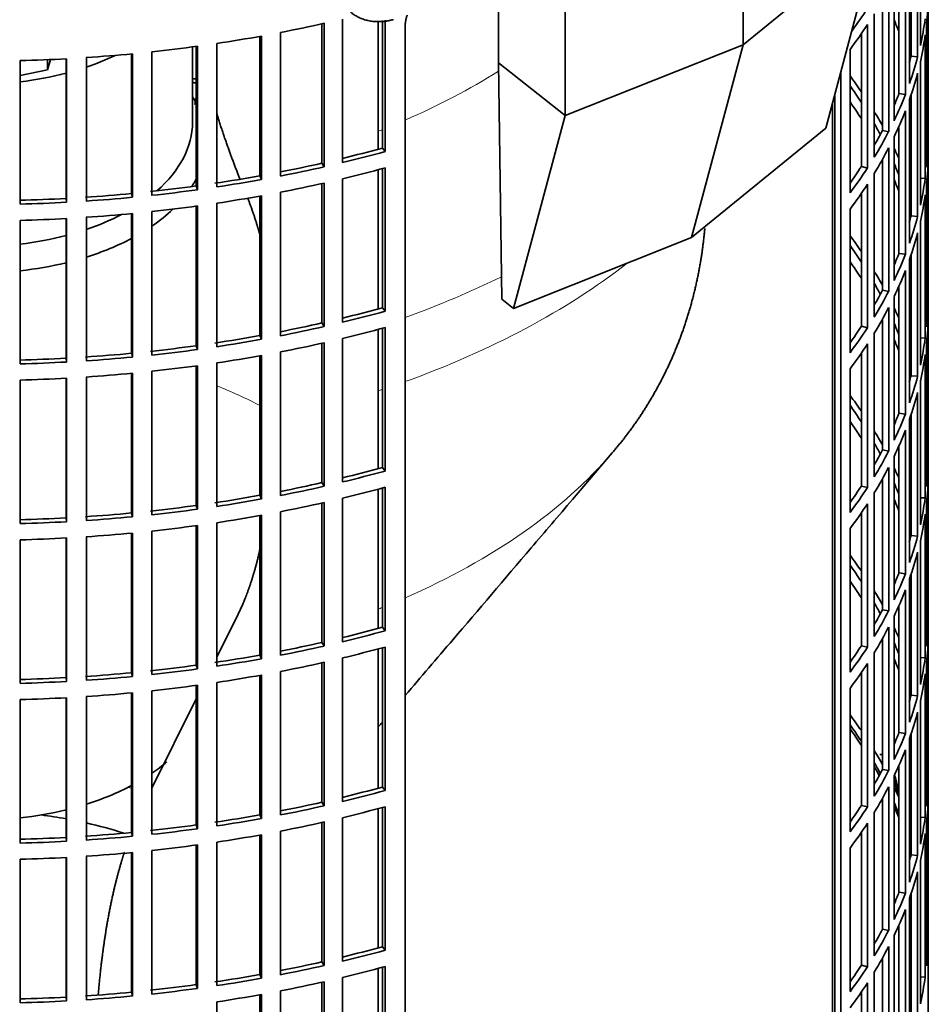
# Model space of a CAD drawing. Header units: millimetres. Extents: x 418 to 1293, y -1211 to 1672.
# Tile 6 of 26: x 1150 to 1287, y -1058 to -910. Entities that reach past the tile are written whole.
import ezdxf

# ---------------------------------------------------------------- set-up
doc = ezdxf.new("R2010")
doc.units = ezdxf.units.MM
for name, color, linetype in [('M5X8_UNI7687', 7, 'Continuous'), ('VSI184-254_GIUNT', 7, 'Continuous'), ('VSI344-454_FILTR', 7, 'Continuous'), ('VSI344-454_SUPPO', 7, 'Continuous'), ('VSI344-454_TERMI', 7, 'Continuous')]:
    doc.layers.add(name, color=color, linetype=linetype)

# ---------------------------------------------------------------- blocks, each defined once
blk = doc.blocks.new('SE4')
at = {"layer": 'M5X8_UNI7687', "color": 7, "linetype": 'Continuous', "lineweight": 35}
blk.add_arc((1272.53, -1027.13), 10, 0.9618, 20.2466, dxfattribs=at)
for start_param, end_param in [(2.875662, 3.13351), (1.309438, 1.74625)]:
    blk.add_ellipse((1280.71, -1025.41), major_axis=(1.01, -4.83), ratio=0.279258, start_param=start_param, end_param=end_param, dxfattribs=at)
at = {"layer": 'VSI184-254_GIUNT', "color": 7, "linetype": 'Continuous', "lineweight": 35}
blk.add_line((1176.01, -925.23), (1176.01, -913.87), dxfattribs=at)
for centre, major_axis, start_param, end_param in [((1143.51, -900.74), (-32.5, 0), -4.180525, -4.017085), ((1143.51, -900.74), (-32.5, 0), 1.772095, 1.997343), ((1143.51, -928.06), (-34.5, 0), 3.431632, 3.483762), ((1143.51, -925.23), (32.5, 0), 5.699123, 6.283185), ((1143.51, -928.06), (-34.5, 0), -3.493649, -3.431632), ((1143.51, -925.23), (32.5, 0), -1.038932, -0.835386), ((1143.51, -928.06), (-34.5, 0), -3.841652, -3.683371), ((1143.51, -925.23), (32.5, 0), 4.913688, 5.138936), ((1143.51, -928.06), (-34.5, 0), -4.214307, -3.970564), ((1143.51, -928.06), (-34.5, 0), 1.760279, 1.971151), ((1143.51, -1010.56), (-34.5, 0), -3.841652, -3.734043), ((1143.51, -1010.56), (-34.5, 0), -4.214307, -3.970564), ((1143.51, -1010.56), (-34.5, 0), 1.760279, 1.971151)]:
    blk.add_ellipse(centre, major_axis=major_axis, ratio=0.57735, start_param=start_param, end_param=end_param, dxfattribs=at)
at = {"layer": 'VSI344-454_FILTR', "color": 7, "linetype": 'Continuous', "lineweight": 35}
for p, q in [((1287.01, -1053.01), (1287.01, -820.31)), ((1285.82, -913.66), (1285.82, -892.02)), ((1285.4, -915.37), (1285.4, -893.73)), ((1284.18, -919.36), (1284.18, -897.73)), ((1284.42, -915.26), (1284.42, -897.04)), ((1283.56, -921.05), (1283.56, -899.41)), ((1282.59, -920.91), (1282.59, -901.76)), ((1281.86, -924.99), (1281.86, -903.35)), ((1281.04, -926.65), (1281.04, -905.01)), ((1280.09, -926.47), (1280.09, -906.78)), ((1287.01, -927.93), (1287.01, -906.29)), ((1198.65, -931.3), (1198.65, -909.66)), ((1204.67, -929.12), (1204.67, -909.88)), ((1205.08, -929.65), (1205.08, -909.85)), ((1278.86, -930.51), (1278.86, -908.87)), ((1195.54, -931.4), (1195.54, -910.38)), ((1195.89, -931.94), (1195.89, -910.31)), ((1208.1, -1131.9), (1208.1, -910.62)), ((1277.84, -932.13), (1277.84, -910.49)), ((1286.76, -931.99), (1286.76, -910.35)), ((1186.16, -933.31), (1186.16, -912.28)), ((1186.44, -933.87), (1186.44, -912.23)), ((1189.27, -933.33), (1189.27, -911.7)), ((1276.92, -931.91), (1276.92, -911.88)), ((1286.55, -933.71), (1286.55, -912.07)), ((1176.57, -934.84), (1176.57, -913.79)), ((1176.78, -935.4), (1176.78, -913.76)), ((1179.68, -934.98), (1179.68, -913.35)), ((1275.21, -935.89), (1275.21, -914.25)), ((1150.01, -937.57), (1150.01, -915.94)), ((1156.96, -936.71), (1156.96, -915.66)), ((1157.03, -937.29), (1157.03, -915.65)), ((1160, -937.11), (1160, -915.47)), ((1166.82, -935.97), (1166.82, -914.92)), ((1166.96, -936.54), (1166.96, -914.91)), ((1169.9, -936.25), (1169.9, -914.61)), ((1284.42, -915.26), (1285.4, -915.37)), ((1273.83, -1092.6), (1273.83, -917.53)), ((1285.82, -937.75), (1285.82, -916.11)), ((1285.4, -939.45), (1285.4, -917.81)), ((1272.92, -1092.36), (1272.92, -920.92)), ((1282.59, -920.91), (1283.56, -921.05)), ((1284.18, -943.45), (1284.18, -921.81)), ((1284.42, -939.35), (1284.42, -921.12)), ((1283.56, -945.14), (1283.56, -923.5)), ((1282.59, -945), (1282.59, -925.85)), ((1280.09, -926.47), (1281.04, -926.65)), ((1281.86, -949.08), (1281.86, -927.44)), ((1286.76, -927.93), (1287.01, -927.93)), ((1204.67, -929.12), (1205.08, -929.65)), ((1281.04, -950.73), (1281.04, -929.09)), ((1280.09, -950.55), (1280.09, -930.87)), ((1287.01, -952.02), (1287.01, -930.38)), ((1195.54, -931.4), (1195.89, -931.94)), ((1204.67, -953.21), (1204.67, -932.21)), ((1205.08, -953.73), (1205.08, -932.1)), ((1276.92, -931.91), (1277.84, -932.13)), ((1186.16, -933.31), (1186.44, -933.87)), ((1198.65, -955.39), (1198.65, -933.75)), ((1278.86, -954.59), (1278.86, -932.96)), ((1285.82, -933.66), (1286.55, -933.71)), ((1176.57, -934.84), (1176.78, -935.4)), ((1195.54, -955.49), (1195.54, -934.47)), ((1195.89, -956.03), (1195.89, -934.39)), ((1277.84, -956.21), (1277.84, -934.58)), ((1286.76, -956.07), (1286.76, -934.44)), ((1156.96, -936.71), (1157.03, -937.29)), ((1166.82, -935.97), (1166.96, -936.54)), ((1186.16, -957.4), (1186.16, -936.36)), ((1186.44, -957.95), (1186.44, -936.31)), ((1189.27, -957.42), (1189.27, -935.78)), ((1276.92, -956), (1276.92, -935.96)), ((1286.55, -957.79), (1286.55, -936.16)), ((1176.57, -958.92), (1176.57, -937.88)), ((1176.78, -959.49), (1176.78, -937.85)), ((1179.68, -959.07), (1179.68, -937.43)), ((1156.96, -960.8), (1156.96, -939.74)), ((1157.03, -961.38), (1157.03, -939.74)), ((1160, -961.2), (1160, -939.56)), ((1166.82, -960.06), (1166.82, -939.01)), ((1166.96, -960.63), (1166.96, -938.99)), ((1169.9, -960.33), (1169.9, -938.7)), ((1275.21, -959.98), (1275.21, -938.34)), ((1284.42, -939.35), (1285.4, -939.45)), ((1150.01, -961.66), (1150.01, -940.02)), ((1285.82, -961.83), (1285.82, -940.19)), ((1285.4, -963.54), (1285.4, -941.9)), ((1282.59, -945), (1283.56, -945.14)), ((1284.42, -963.44), (1284.42, -945.21)), ((1284.18, -967.54), (1284.18, -945.9)), ((1283.56, -969.22), (1283.56, -947.59)), ((1282.59, -969.08), (1282.59, -949.93)), ((1280.09, -950.55), (1281.04, -950.73)), ((1281.86, -973.16), (1281.86, -951.53)), ((1286.76, -952.01), (1287.01, -952.02)), ((1204.67, -953.21), (1205.08, -953.73)), ((1281.04, -974.82), (1281.04, -953.18)), ((1287.01, -976.1), (1287.01, -954.47)), ((1195.54, -955.49), (1195.89, -956.03)), ((1276.92, -956), (1277.84, -956.21)), ((1280.09, -974.64), (1280.09, -954.95)), ((1186.16, -957.4), (1186.44, -957.95)), ((1204.67, -977.29), (1204.67, -956.29)), ((1205.08, -977.82), (1205.08, -956.18)), ((1278.86, -978.68), (1278.86, -957.04)), ((1176.57, -958.92), (1176.78, -959.49)), ((1195.54, -979.57), (1195.54, -958.56)), ((1195.89, -980.12), (1195.89, -958.48)), ((1198.65, -979.47), (1198.65, -957.84)), ((1277.84, -980.3), (1277.84, -958.66)), ((1285.82, -957.75), (1286.55, -957.79)), ((1286.76, -980.16), (1286.76, -958.52)), ((1166.82, -960.06), (1166.96, -960.63)), ((1186.16, -981.48), (1186.16, -960.45)), ((1186.44, -982.04), (1186.44, -960.4)), ((1189.27, -981.51), (1189.27, -959.87)), ((1276.92, -980.08), (1276.92, -960.05)), ((1286.55, -981.88), (1286.55, -960.24)), ((1156.96, -960.8), (1157.03, -961.38)), ((1176.57, -983.01), (1176.57, -961.97)), ((1176.78, -983.57), (1176.78, -961.94)), ((1179.68, -983.16), (1179.68, -961.52)), ((1166.82, -984.15), (1166.82, -963.09)), ((1166.96, -984.72), (1166.96, -963.08)), ((1169.9, -984.42), (1169.9, -962.78)), ((1275.21, -984.06), (1275.21, -962.43)), ((1284.42, -963.44), (1285.4, -963.54)), ((1150.01, -985.75), (1150.01, -964.11)), ((1156.96, -984.89), (1156.96, -963.83)), ((1157.03, -985.46), (1157.03, -963.83)), ((1160, -985.28), (1160, -963.65)), ((1285.82, -985.92), (1285.82, -964.28)), ((1285.4, -987.62), (1285.4, -965.99)), ((1282.59, -969.08), (1283.56, -969.22)), ((1284.42, -987.52), (1284.42, -969.3)), ((1284.18, -991.62), (1284.18, -969.99)), ((1283.56, -993.31), (1283.56, -971.67)), ((1280.09, -974.64), (1281.04, -974.82)), ((1282.59, -993.17), (1282.59, -974.02)), ((1281.86, -997.25), (1281.86, -975.61)), ((1286.76, -976.1), (1287.01, -976.1)), ((1204.67, -977.29), (1205.08, -977.82)), ((1281.04, -998.91), (1281.04, -977.27)), ((1195.54, -979.57), (1195.89, -980.12)), ((1280.09, -998.73), (1280.09, -979.04)), ((1287.01, -1000.19), (1287.01, -978.55)), ((1204.67, -1001.38), (1204.67, -980.38)), ((1205.08, -1001.91), (1205.08, -980.27)), ((1276.92, -980.08), (1277.84, -980.3)), ((1278.86, -1002.77), (1278.86, -981.13)), ((1186.16, -981.48), (1186.44, -982.04)), ((1195.54, -1003.66), (1195.54, -982.64)), ((1195.89, -1004.2), (1195.89, -982.57)), ((1198.65, -1003.56), (1198.65, -981.92)), ((1277.84, -1004.39), (1277.84, -982.75)), ((1285.82, -981.84), (1286.55, -981.88)), ((1286.76, -1004.25), (1286.76, -982.61)), ((1166.82, -984.15), (1166.96, -984.72)), ((1176.57, -983.01), (1176.78, -983.57)), ((1189.27, -1005.59), (1189.27, -983.96)), ((1276.92, -1004.17), (1276.92, -984.14)), ((1286.55, -1005.97), (1286.55, -984.33)), ((1156.96, -984.89), (1157.03, -985.46)), ((1179.68, -1007.24), (1179.68, -985.61)), ((1186.16, -1005.57), (1186.16, -984.54)), ((1186.44, -1006.13), (1186.44, -984.49)), ((1166.82, -1008.23), (1166.82, -987.18)), ((1166.96, -1008.8), (1166.96, -987.17)), ((1169.9, -1008.51), (1169.9, -986.87)), ((1176.57, -1007.1), (1176.57, -986.05)), ((1176.78, -1007.66), (1176.78, -986.02)), ((1275.21, -1008.15), (1275.21, -986.51)), ((1150.01, -1009.83), (1150.01, -988.2)), ((1156.96, -1008.97), (1156.96, -987.92)), ((1157.03, -1009.55), (1157.03, -987.91)), ((1160, -1009.37), (1160, -987.73)), ((1284.42, -987.52), (1285.4, -987.62)), ((1285.82, -1010.01), (1285.82, -988.37)), ((1285.4, -1011.71), (1285.4, -990.07)), ((1282.59, -993.17), (1283.56, -993.31)), ((1284.18, -1015.71), (1284.18, -994.07)), ((1284.42, -1011.61), (1284.42, -993.38)), ((1283.56, -1017.4), (1283.56, -995.76)), ((1280.09, -998.73), (1281.04, -998.91)), ((1282.59, -1017.26), (1282.59, -998.11)), ((1281.86, -1021.34), (1281.86, -999.7)), ((1286.76, -1000.19), (1287.01, -1000.19)), ((1204.67, -1001.38), (1205.08, -1001.91)), ((1281.04, -1022.99), (1281.04, -1001.35)), ((1280.09, -1022.81), (1280.09, -1003.13)), ((1287.01, -1024.28), (1287.01, -1002.64)), ((1195.54, -1003.66), (1195.89, -1004.2)), ((1204.67, -1025.47), (1204.67, -1004.47)), ((1205.08, -1025.99), (1205.08, -1004.36)), ((1276.92, -1004.17), (1277.84, -1004.39)), ((1186.16, -1005.57), (1186.44, -1006.13)), ((1198.65, -1027.65), (1198.65, -1006.01)), ((1278.86, -1026.85), (1278.86, -1005.22)), ((1285.82, -1005.92), (1286.55, -1005.97)), ((1176.57, -1007.1), (1176.78, -1007.66)), ((1189.27, -1029.68), (1189.27, -1008.04)), ((1195.54, -1027.75), (1195.54, -1006.73)), ((1195.89, -1028.29), (1195.89, -1006.65)), ((1277.84, -1028.47), (1277.84, -1006.84)), ((1286.76, -1028.33), (1286.76, -1006.7)), ((1156.96, -1008.97), (1157.03, -1009.55)), ((1166.82, -1008.23), (1166.96, -1008.8)), ((1186.16, -1029.66), (1186.16, -1008.62)), ((1186.44, -1030.21), (1186.44, -1008.57)), ((1276.92, -1028.26), (1276.92, -1008.22)), ((1286.55, -1030.05), (1286.55, -1008.42)), ((1169.9, -1032.59), (1169.9, -1010.96)), ((1176.57, -1031.18), (1176.57, -1010.14)), ((1176.78, -1031.75), (1176.78, -1010.11)), ((1179.68, -1031.33), (1179.68, -1009.69)), ((1275.21, -1032.24), (1275.21, -1010.6)), ((1150.01, -1033.92), (1150.01, -1012.28)), ((1156.96, -1033.06), (1156.96, -1012)), ((1157.03, -1033.64), (1157.03, -1012)), ((1160, -1033.46), (1160, -1011.82)), ((1166.82, -1032.32), (1166.82, -1011.27)), ((1166.96, -1032.89), (1166.96, -1011.25)), ((1284.42, -1011.61), (1285.4, -1011.71)), ((1285.82, -1034.09), (1285.82, -1012.45)), ((1285.4, -1035.8), (1285.4, -1014.16)), ((1282.59, -1017.26), (1283.56, -1017.4)), ((1284.18, -1039.8), (1284.18, -1018.16)), ((1284.42, -1035.7), (1284.42, -1017.47)), ((1283.56, -1041.48), (1283.56, -1019.85)), ((1280.09, -1022.81), (1281.04, -1022.99)), ((1282.59, -1041.34), (1282.59, -1022.19)), ((1281.86, -1045.42), (1281.86, -1023.79)), ((1286.76, -1024.27), (1287.01, -1024.28)), ((1204.67, -1025.47), (1205.08, -1025.99)), ((1281.04, -1047.08), (1281.04, -1025.44)), ((1280.09, -1046.9), (1280.09, -1027.21)), ((1287.01, -1048.36), (1287.01, -1026.73)), ((1195.54, -1027.75), (1195.89, -1028.29)), ((1204.67, -1049.55), (1204.67, -1028.55)), ((1205.08, -1050.08), (1205.08, -1028.44)), ((1276.92, -1028.26), (1277.84, -1028.47)), ((1186.16, -1029.66), (1186.44, -1030.21)), ((1198.65, -1051.73), (1198.65, -1030.1)), ((1278.86, -1050.94), (1278.86, -1029.3)), ((1285.82, -1030.01), (1286.55, -1030.05)), ((1176.57, -1031.18), (1176.78, -1031.75)), ((1195.54, -1051.83), (1195.54, -1030.82)), ((1195.89, -1052.38), (1195.89, -1030.74)), ((1277.84, -1052.56), (1277.84, -1030.92)), ((1286.76, -1052.42), (1286.76, -1030.78)), ((1156.96, -1033.06), (1157.03, -1033.64)), ((1166.82, -1032.32), (1166.96, -1032.89)), ((1186.16, -1053.74), (1186.16, -1032.71)), ((1186.44, -1054.3), (1186.44, -1032.66)), ((1189.27, -1053.77), (1189.27, -1032.13)), ((1276.92, -1052.34), (1276.92, -1032.31)), ((1286.55, -1054.14), (1286.55, -1032.5)), ((1176.57, -1055.27), (1176.57, -1034.23)), ((1176.78, -1055.83), (1176.78, -1034.2)), ((1179.68, -1055.42), (1179.68, -1033.78)), ((1275.21, -1056.32), (1275.21, -1034.69)), ((1156.96, -1057.15), (1156.96, -1036.09)), ((1157.03, -1057.72), (1157.03, -1036.09)), ((1160, -1057.54), (1160, -1035.91)), ((1166.82, -1056.41), (1166.82, -1035.35)), ((1166.96, -1056.98), (1166.96, -1035.34)), ((1169.9, -1056.68), (1169.9, -1035.04)), ((1284.42, -1035.7), (1285.4, -1035.8)), ((1150.01, -1058.01), (1150.01, -1036.37)), ((1285.82, -1058.18), (1285.82, -1036.54)), ((1285.4, -1059.88), (1285.4, -1038.25)), ((1282.59, -1041.34), (1283.56, -1041.48)), ((1284.18, -1063.88), (1284.18, -1042.25)), ((1284.42, -1059.78), (1284.42, -1041.56)), ((1283.56, -1065.57), (1283.56, -1043.93)), ((1282.59, -1065.43), (1282.59, -1046.28)), ((1280.09, -1046.9), (1281.04, -1047.08)), ((1281.86, -1069.51), (1281.86, -1047.87)), ((1204.67, -1049.55), (1205.08, -1050.08)), ((1281.04, -1071.17), (1281.04, -1049.53)), ((1286.76, -1048.36), (1287.01, -1048.36)), ((1195.54, -1051.83), (1195.89, -1052.38)), ((1204.67, -1073.64), (1204.67, -1052.64)), ((1205.08, -1074.17), (1205.08, -1052.53)), ((1276.92, -1052.34), (1277.84, -1052.56)), ((1280.09, -1070.99), (1280.09, -1051.3)), ((1186.16, -1053.74), (1186.44, -1054.3)), ((1278.86, -1075.03), (1278.86, -1053.39)), ((1285.82, -1054.1), (1286.55, -1054.14)), ((1176.57, -1055.27), (1176.78, -1055.83)), ((1195.54, -1075.92), (1195.54, -1054.9)), ((1195.89, -1076.46), (1195.89, -1054.83)), ((1198.65, -1075.82), (1198.65, -1054.18)), ((1277.84, -1076.65), (1277.84, -1055.01)), ((1287.01, -1060.36), (1287.01, -1055.46)), ((1166.82, -1056.41), (1166.96, -1056.98)), ((1186.16, -1077.83), (1186.16, -1056.8)), ((1186.44, -1078.39), (1186.44, -1056.75)), ((1189.27, -1077.85), (1189.27, -1056.22)), ((1276.92, -1076.43), (1276.92, -1056.4)), ((1156.96, -1057.15), (1157.03, -1057.72)), ((1179.68, -1079.5), (1179.68, -1057.87))]:
    blk.add_line(p, q, dxfattribs=at)
for centre, major_axis, start_param, end_param in [((1143.51, -905.43), (143.5, 0), 6.223771, 6.272786), ((1143.51, -878.9), (143.5, 0), -0.404076, -0.359465), ((1143.51, -929.52), (142.5, 0), 0.219666, 0.24208), ((1143.51, -902.98), (143.5, 0), -0.129227, -0.080212), ((1143.51, -833.17), (143.5, 0), -1.246245, -1.197216), ((1143.51, -881.34), (143.5, 0), -0.40848, -0.359465), ((1143.51, -927.07), (143.5, 0), 0.190538, 0.199041), ((1143.51, -833.17), (143.5, 0), -1.316058, -1.267029), ((1143.51, -905.43), (143.5, 0), -0.129227, -0.080212), ((1143.51, -833.17), (143.5, 0), -1.385871, -1.336842), ((1143.51, -927.07), (142.5, 0), 0.149853, 0.160574), ((1143.51, -833.17), (143.5, 0), 4.757688, 4.806717), ((1143.51, -833.17), (143.5, 0), -1.455685, -1.406655), ((1143.51, -902.98), (142.5, 0), -0.161977, -0.149853), ((1143.51, -902.98), (143.5, 0), -0.199041, -0.150025), ((1143.51, -999.33), (143.5, 0), 1.336842, 1.342333), ((1143.51, -951.16), (143.5, 0), 0.37741, 0.40848), ((1143.51, -905.43), (143.5, 0), -0.199041, -0.150025), ((1143.51, -999.33), (142.5, 0), 1.33667, 1.340701), ((1143.51, -951.16), (142.5, 0), 0.359293, 0.39195), ((1143.51, -1001.78), (142.5, 0), 1.33667, 1.339301), ((1143.51, -902.98), (142.5, 0), -0.24208, -0.219666), ((1143.51, -902.98), (143.5, 0), -0.268854, -0.219838), ((1143.51, -953.6), (142.5, 0), 0.359293, 0.39195), ((1143.51, -951.16), (143.5, 0), 0.312025, 0.338667), ((1143.51, -905.43), (143.5, 0), -0.268854, -0.219838), ((1143.51, -951.16), (142.5, 0), 0.297119, 0.318145), ((1143.51, -902.98), (142.5, 0), -0.318145, -0.28948), ((1143.51, -902.98), (143.5, 0), -0.338667, -0.289652), ((1143.51, -854.81), (142.5, 0), -1.17351, -1.127231), ((1143.51, -905.43), (143.5, 0), -0.338667, -0.289652), ((1143.51, -951.16), (143.5, 0), 0.248961, 0.268854), ((1143.51, -927.07), (143.5, 0), 6.223771, 6.272786), ((1143.51, -854.81), (143.5, 0), -1.176432, -1.127403), ((1143.51, -929.52), (143.5, 0), 6.223771, 6.272786), ((1143.51, -854.81), (142.5, 0), -1.243883, -1.197044), ((1143.51, -854.81), (143.5, 0), -1.246245, -1.197216), ((1143.51, -857.26), (143.5, 0), -1.176432, -1.127403), ((1143.51, -902.98), (142.5, 0), -0.39195, -0.359293), ((1143.51, -902.98), (143.5, 0), -0.40848, -0.359465), ((1143.51, -951.16), (142.5, 0), 0.219666, 0.24208), ((1143.51, -854.81), (142.5, 0), -1.31623, -1.266857), ((1143.51, -854.81), (143.5, 0), -1.316058, -1.267029), ((1143.51, -927.07), (143.5, 0), -0.129227, -0.080212), ((1143.51, -854.81), (142.5, 0), -1.386044, -1.33667), ((1143.51, -857.26), (143.5, 0), -1.246245, -1.197216), ((1143.51, -905.43), (143.5, 0), -0.40848, -0.359465), ((1143.51, -953.6), (142.5, 0), 0.219666, 0.24208), ((1143.51, -951.16), (143.5, 0), 0.190538, 0.199041), ((1143.51, -854.81), (142.5, 0), 4.757515, 4.806889), ((1143.51, -854.81), (142.5, 0), -1.455857, -1.406483), ((1143.51, -854.81), (143.5, 0), -1.455685, -1.406655), ((1143.51, -854.81), (143.5, 0), -1.385871, -1.336842), ((1143.51, -857.26), (143.5, 0), -1.316058, -1.267029), ((1143.51, -929.52), (143.5, 0), -0.129227, -0.080212), ((1143.51, -854.81), (143.5, 0), 4.757688, 4.806717), ((1143.51, -857.26), (143.5, 0), -1.385871, -1.336842), ((1143.51, -951.16), (142.5, 0), 0.149853, 0.160574), ((1143.51, -857.26), (143.5, 0), 4.757688, 4.806717), ((1143.51, -857.26), (143.5, 0), -1.455685, -1.406655), ((1143.51, -927.07), (142.5, 0), -0.161977, -0.149853), ((1143.51, -927.07), (143.5, 0), -0.199041, -0.150025), ((1143.51, -975.24), (143.5, 0), 0.37741, 0.40848), ((1143.51, -929.52), (143.5, 0), -0.199041, -0.150025), ((1143.51, -975.24), (142.5, 0), 0.359293, 0.39195), ((1143.51, -927.07), (142.5, 0), -0.24208, -0.219666), ((1143.51, -927.07), (143.5, 0), -0.268854, -0.219838), ((1143.51, -977.69), (142.5, 0), 0.359293, 0.39195), ((1143.51, -975.24), (143.5, 0), 0.312025, 0.338667), ((1143.51, -929.52), (143.5, 0), -0.268854, -0.219838), ((1143.51, -975.24), (142.5, 0), 0.297119, 0.318145), ((1143.51, -927.07), (142.5, 0), -0.318145, -0.28948), ((1143.51, -927.07), (143.5, 0), -0.338667, -0.289652), ((1143.51, -951.16), (143.5, 0), 6.223771, 6.272786), ((1143.51, -878.9), (142.5, 0), -1.17351, -1.127231), ((1143.51, -878.9), (143.5, 0), -1.176432, -1.127403), ((1143.51, -929.52), (143.5, 0), -0.338667, -0.289652), ((1143.51, -975.24), (143.5, 0), 0.248961, 0.268854), ((1143.51, -953.6), (143.5, 0), 6.223771, 6.272786), ((1143.51, -878.9), (142.5, 0), -1.243883, -1.197044), ((1143.51, -878.9), (143.5, 0), -1.246245, -1.197216), ((1143.51, -927.07), (142.5, 0), -0.39195, -0.359293), ((1143.51, -975.24), (142.5, 0), 0.219666, 0.24208), ((1143.51, -878.9), (142.5, 0), -1.31623, -1.266857), ((1143.51, -881.34), (143.5, 0), -1.176432, -1.127403), ((1143.51, -927.07), (143.5, 0), -0.40848, -0.359465), ((1143.51, -878.9), (142.5, 0), -1.386044, -1.33667), ((1143.51, -878.9), (143.5, 0), -1.316058, -1.267029), ((1143.51, -881.34), (143.5, 0), -1.246245, -1.197216), ((1143.51, -929.52), (143.5, 0), -0.40848, -0.359465), ((1143.51, -977.69), (142.5, 0), 0.219666, 0.24208), ((1143.51, -975.24), (143.5, 0), 0.190538, 0.199041), ((1143.51, -951.16), (143.5, 0), -0.129227, -0.080212), ((1143.51, -878.9), (142.5, 0), -1.455857, -1.406483), ((1143.51, -878.9), (143.5, 0), -1.385871, -1.336842), ((1143.51, -881.34), (143.5, 0), -1.316058, -1.267029), ((1143.51, -953.6), (143.5, 0), -0.129227, -0.080212), ((1143.51, -878.9), (142.5, 0), 4.757515, 4.806889), ((1143.51, -878.9), (143.5, 0), 4.757688, 4.806717), ((1143.51, -878.9), (143.5, 0), -1.455685, -1.406655), ((1143.51, -881.34), (143.5, 0), -1.385871, -1.336842), ((1143.51, -881.34), (143.5, 0), -1.455685, -1.406655), ((1143.51, -951.16), (142.5, 0), -0.161977, -0.149853), ((1143.51, -975.24), (142.5, 0), 0.149853, 0.160574), ((1143.51, -951.16), (143.5, 0), -0.199041, -0.150025), ((1143.51, -881.34), (143.5, 0), 4.757688, 4.806717), ((1143.51, -999.33), (143.5, 0), 0.37741, 0.40848), ((1143.51, -953.6), (143.5, 0), -0.199041, -0.150025), ((1143.51, -999.33), (142.5, 0), 0.359293, 0.39195), ((1143.51, -951.16), (142.5, 0), -0.24208, -0.219666), ((1143.51, -951.16), (143.5, 0), -0.268854, -0.219838), ((1143.51, -1001.78), (142.5, 0), 0.359293, 0.39195), ((1143.51, -999.33), (143.5, 0), 0.312025, 0.338667), ((1143.51, -953.6), (143.5, 0), -0.268854, -0.219838), ((1143.51, -999.33), (142.5, 0), 0.297119, 0.318145), ((1143.51, -951.16), (142.5, 0), -0.318145, -0.28948), ((1143.51, -951.16), (143.5, 0), -0.338667, -0.289652), ((1143.51, -975.24), (143.5, 0), 6.223771, 6.272786), ((1143.51, -902.98), (142.5, 0), -1.17351, -1.127231), ((1143.51, -902.98), (143.5, 0), -1.176432, -1.127403), ((1143.51, -953.6), (143.5, 0), -0.338667, -0.289652), ((1143.51, -999.33), (143.5, 0), 0.248961, 0.268854), ((1143.51, -902.98), (142.5, 0), -1.243883, -1.197044), ((1143.51, -999.33), (142.5, 0), 0.219666, 0.24208), ((1143.51, -977.69), (143.5, 0), 6.223771, 6.272786), ((1143.51, -902.98), (143.5, 0), -1.246245, -1.197216), ((1143.51, -905.43), (143.5, 0), -1.176432, -1.127403), ((1143.51, -951.16), (142.5, 0), -0.39195, -0.359293), ((1143.51, -951.16), (143.5, 0), -0.40848, -0.359465), ((1143.51, -902.98), (142.5, 0), -1.31623, -1.266857), ((1143.51, -902.98), (143.5, 0), -1.316058, -1.267029), ((1143.51, -905.43), (143.5, 0), -1.246245, -1.197216), ((1143.51, -953.6), (143.5, 0), -0.40848, -0.359465), ((1143.51, -1001.78), (142.5, 0), 0.219666, 0.24208), ((1143.51, -975.24), (143.5, 0), -0.129227, -0.080212), ((1143.51, -902.98), (142.5, 0), -1.455857, -1.406483), ((1143.51, -902.98), (142.5, 0), -1.386044, -1.33667), ((1143.51, -902.98), (143.5, 0), -1.385871, -1.336842), ((1143.51, -999.33), (143.5, 0), 0.190538, 0.199041), ((1143.51, -977.69), (143.5, 0), -0.129227, -0.080212), ((1143.51, -902.98), (142.5, 0), 4.757515, 4.806889), ((1143.51, -902.98), (143.5, 0), 4.757688, 4.806717), ((1143.51, -902.98), (143.5, 0), -1.455685, -1.406655), ((1143.51, -905.43), (143.5, 0), -1.316058, -1.267029), ((1143.51, -905.43), (143.5, 0), -1.455685, -1.406655), ((1143.51, -905.43), (143.5, 0), -1.385871, -1.336842), ((1143.51, -999.33), (142.5, 0), 0.149853, 0.160574), ((1143.51, -905.43), (143.5, 0), 4.757688, 4.806717), ((1143.51, -975.24), (142.5, 0), -0.161977, -0.149853), ((1143.51, -975.24), (143.5, 0), -0.199041, -0.150025), ((1143.51, -977.69), (143.5, 0), -0.199041, -0.150025), ((1143.51, -1023.42), (143.5, 0), 0.37741, 0.40848), ((1143.51, -1023.42), (142.5, 0), 0.359293, 0.39195), ((1143.51, -975.24), (142.5, 0), -0.24208, -0.219666), ((1143.51, -1025.86), (142.5, 0), 0.359293, 0.39195), ((1143.51, -975.24), (143.5, 0), -0.268854, -0.219838), ((1143.51, -1023.42), (143.5, 0), 0.312025, 0.338667), ((1143.51, -977.69), (143.5, 0), -0.268854, -0.219838), ((1143.51, -1023.42), (142.5, 0), 0.297119, 0.318145), ((1143.51, -975.24), (142.5, 0), -0.318145, -0.28948), ((1143.51, -975.24), (143.5, 0), -0.338667, -0.289652), ((1143.51, -999.33), (143.5, 0), 6.223771, 6.272786), ((1143.51, -927.07), (142.5, 0), -1.17351, -1.127231), ((1143.51, -927.07), (143.5, 0), -1.176432, -1.127403), ((1143.51, -977.69), (143.5, 0), -0.338667, -0.289652), ((1143.51, -1023.42), (143.5, 0), 0.248961, 0.268854), ((1143.51, -1001.78), (143.5, 0), 6.223771, 6.272786), ((1143.51, -927.07), (142.5, 0), -1.243883, -1.197044), ((1143.51, -927.07), (143.5, 0), -1.246245, -1.197216), ((1143.51, -929.52), (143.5, 0), -1.176432, -1.127403), ((1143.51, -975.24), (142.5, 0), -0.39195, -0.359293), ((1143.51, -975.24), (143.5, 0), -0.40848, -0.359465), ((1143.51, -1023.42), (142.5, 0), 0.219666, 0.24208), ((1143.51, -927.07), (142.5, 0), -1.31623, -1.266857), ((1143.51, -927.07), (143.5, 0), -1.316058, -1.267029), ((1143.51, -1025.86), (142.5, 0), 0.219666, 0.24208), ((1143.51, -999.33), (143.5, 0), -0.129227, -0.080212), ((1143.51, -927.07), (142.5, 0), -1.386044, -1.33667), ((1143.51, -927.07), (143.5, 0), -1.385871, -1.336842), ((1143.51, -929.52), (143.5, 0), -1.246245, -1.197216), ((1143.51, -977.69), (143.5, 0), -0.40848, -0.359465), ((1143.51, -1023.42), (143.5, 0), 0.190538, 0.199041), ((1143.51, -927.07), (142.5, 0), 4.757515, 4.806889), ((1143.51, -927.07), (143.5, 0), 4.757688, 4.806717), ((1143.51, -927.07), (142.5, 0), -1.455857, -1.406483), ((1143.51, -927.07), (143.5, 0), -1.455685, -1.406655), ((1143.51, -929.52), (143.5, 0), -1.316058, -1.267029), ((1143.51, -1001.78), (143.5, 0), -0.129227, -0.080212), ((1143.51, -929.52), (143.5, 0), -1.385871, -1.336842), ((1143.51, -1023.42), (142.5, 0), 0.149853, 0.160574), ((1143.51, -929.52), (143.5, 0), 4.757688, 4.806717), ((1143.51, -929.52), (143.5, 0), -1.455685, -1.406655), ((1143.51, -999.33), (142.5, 0), -0.161977, -0.149853), ((1143.51, -999.33), (143.5, 0), -0.199041, -0.150025), ((1143.51, -1047.5), (143.5, 0), 0.37741, 0.40848), ((1143.51, -1001.78), (143.5, 0), -0.199041, -0.150025), ((1143.51, -1047.5), (142.5, 0), 0.359293, 0.39195), ((1143.51, -999.33), (142.5, 0), -0.24208, -0.219666), ((1143.51, -999.33), (143.5, 0), -0.268854, -0.219838), ((1143.51, -1047.5), (143.5, 0), 0.312025, 0.338667), ((1143.51, -1001.78), (143.5, 0), -0.268854, -0.219838), ((1143.51, -1047.5), (142.5, 0), 0.297119, 0.318145), ((1143.51, -999.33), (142.5, 0), -0.318145, -0.28948), ((1143.51, -999.33), (143.5, 0), -0.338667, -0.289652), ((1143.51, -1023.42), (143.5, 0), 6.223771, 6.272786), ((1143.51, -951.16), (142.5, 0), -1.17351, -1.127231), ((1143.51, -1001.78), (143.5, 0), -0.338667, -0.289652), ((1143.51, -1047.5), (143.5, 0), 0.248961, 0.268854), ((1143.51, -951.16), (143.5, 0), -1.176432, -1.127403), ((1143.51, -1025.86), (143.5, 0), 6.223771, 6.272786), ((1143.51, -951.16), (142.5, 0), -1.243883, -1.197044), ((1143.51, -951.16), (143.5, 0), -1.246245, -1.197216), ((1143.51, -953.6), (143.5, 0), -1.176432, -1.127403), ((1143.51, -999.33), (142.5, 0), -0.39195, -0.359293), ((1143.51, -999.33), (143.5, 0), -0.40848, -0.359465), ((1143.51, -1047.5), (142.5, 0), 0.219666, 0.24208), ((1143.51, -951.16), (142.5, 0), -1.31623, -1.266857), ((1143.51, -951.16), (143.5, 0), -1.316058, -1.267029), ((1143.51, -1023.42), (143.5, 0), -0.129227, -0.080212), ((1143.51, -951.16), (142.5, 0), -1.386044, -1.33667), ((1143.51, -951.16), (143.5, 0), -1.385871, -1.336842), ((1143.51, -953.6), (143.5, 0), -1.246245, -1.197216), ((1143.51, -1001.78), (143.5, 0), -0.40848, -0.359465), ((1143.51, -1047.5), (143.5, 0), 0.190538, 0.199041), ((1143.51, -951.16), (142.5, 0), 4.757515, 4.806889), ((1143.51, -951.16), (142.5, 0), -1.455857, -1.406483), ((1143.51, -951.16), (143.5, 0), -1.455685, -1.406655), ((1143.51, -953.6), (143.5, 0), -1.316058, -1.267029), ((1143.51, -1025.86), (143.5, 0), -0.129227, -0.080212), ((1143.51, -951.16), (143.5, 0), 4.757688, 4.806717), ((1143.51, -953.6), (143.5, 0), -1.385871, -1.336842), ((1143.51, -1047.5), (142.5, 0), 0.149853, 0.160574), ((1143.51, -953.6), (143.5, 0), 4.757688, 4.806717), ((1143.51, -953.6), (143.5, 0), -1.455685, -1.406655), ((1143.51, -1023.42), (142.5, 0), -0.160574, -0.149853), ((1143.51, -1023.42), (143.5, 0), -0.199041, -0.150025), ((1143.51, -1025.86), (143.5, 0), -0.199041, -0.150025), ((1143.51, -1023.42), (142.5, 0), -0.24208, -0.219666), ((1143.51, -1023.42), (143.5, 0), -0.268854, -0.219838), ((1143.51, -1025.86), (143.5, 0), -0.268854, -0.219838), ((1143.51, -1023.42), (142.5, 0), -0.318145, -0.28948), ((1143.51, -1023.42), (143.5, 0), -0.338667, -0.289652), ((1143.51, -975.24), (142.5, 0), -1.17351, -1.127231), ((1143.51, -1025.86), (143.5, 0), -0.338667, -0.289652), ((1143.51, -1047.5), (143.5, 0), 6.223771, 6.272786), ((1143.51, -975.24), (143.5, 0), -1.176432, -1.127403), ((1143.51, -975.24), (142.5, 0), -1.243883, -1.197044), ((1143.51, -975.24), (143.5, 0), -1.246245, -1.197216), ((1143.51, -977.69), (143.5, 0), -1.176432, -1.127403), ((1143.51, -1023.42), (142.5, 0), -0.39195, -0.359293), ((1143.51, -1023.42), (143.5, 0), -0.40848, -0.359465), ((1143.51, -975.24), (142.5, 0), -1.31623, -1.266857), ((1143.51, -975.24), (142.5, 0), -1.386044, -1.33667), ((1143.51, -975.24), (143.5, 0), -1.316058, -1.267029), ((1143.51, -977.69), (143.5, 0), -1.246245, -1.197216), ((1143.51, -1025.86), (143.5, 0), -0.40848, -0.359465), ((1143.51, -1047.5), (143.5, 0), -0.129227, -0.080212), ((1143.51, -975.24), (142.5, 0), -1.455857, -1.406483), ((1143.51, -975.24), (143.5, 0), -1.455685, -1.406655), ((1143.51, -975.24), (143.5, 0), -1.385871, -1.336842), ((1143.51, -977.69), (143.5, 0), -1.316058, -1.267029), ((1143.51, -975.24), (142.5, 0), 4.757515, 4.806889), ((1143.51, -975.24), (143.5, 0), 4.757688, 4.806717)]:
    blk.add_ellipse(centre, major_axis=major_axis, ratio=0.57735, start_param=start_param, end_param=end_param, dxfattribs=at)
for points, knots in [([(1208.1, -910.62), (1208.1, -910.56), (1208.11, -910.45), (1208.12, -910.26), (1208.14, -910.08), (1208.17, -909.9), (1208.21, -909.71), (1208.25, -909.53), (1208.31, -909.34), (1208.36, -909.19), (1208.39, -909.1), (1208.4, -909.08)], [0, 0, 0, 0, 0.027983, 0.0557899, 0.0834734, 0.1110867, 0.1386835, 0.1663177, 0.1940428, 0.2219119, 0.2331855, 0.2331855, 0.2331855, 0.2331855]), ([(1287.01, -1055.46), (1287.01, -1055.52), (1287.01, -1055.62), (1287.01, -1055.74), (1287.01, -1055.75), (1287.01, -1055.53), (1287.01, -1055.12), (1287.01, -1054.57), (1287.01, -1054.04), (1287.01, -1053.6), (1287.01, -1053.26), (1287.01, -1053.1), (1287.01, -1053.01)], [0, 0, 0, 0, 0.064066, 0.126815, 0.254692, 0.378277, 0.50107, 0.625893, 0.749447, 0.833633, 0.916759, 1, 1, 1, 1]), ([(1287.01, -1054.24), (1287.01, -1054.32), (1287.01, -1054.54), (1287.01, -1054.87), (1287.01, -1055.21), (1287.01, -1055.38), (1287.01, -1055.46)], [0.6954056, 0.6954056, 0.6954056, 0.6954056, 0.7494469, 0.8336333, 0.9167592, 1, 1, 1, 1])]:
    blk.add_open_spline(points, degree=3, knots=knots, dxfattribs=at)
at = {"layer": 'VSI344-454_SUPPO', "color": 7, "linetype": 'Continuous', "lineweight": 35}
for p, q in [((1204, -929.3), (1204, -909.94)), ((1154.13, -917.32), (1154.6, -915.77)), ((1154.13, -917.32), (1154.13, -915.79)), ((1150.01, -918.18), (1154.13, -917.32)), ((1176.36, -922.55), (1176.57, -921.53)), ((1272.54, -1096.51), (1272.54, -922.35)), ((1204, -953.39), (1204, -932.39)), ((1204, -977.48), (1204, -956.48)), ((1233.34, -982.11), (1239.33, -975.09)), ((1204, -1001.56), (1204, -980.56)), ((1179.68, -1005.91), (1182.9, -999.39)), ((1204, -1025.65), (1204, -1004.65)), ((1169.9, -1025.66), (1176.57, -1012.18)), ((1204, -1049.74), (1204, -1028.74)), ((1204, -1073.82), (1204, -1052.82))]:
    blk.add_line(p, q, dxfattribs=at)
at = {"layer": 'VSI344-454_SUPPO', "color": 4, "linetype": 'Continuous', "lineweight": 9}
for centre, major_axis, start_param, end_param in [((1143.51, -875.66), (106.99, 0), -0.922642, -0.744899), ((1143.51, -875.66), (106.99, 0), -0.96998, -0.962313), ((1143.51, -904.58), (122, 0), 5.270305, 5.645632), ((1143.51, -894.9), (122, 0), -1.012881, -0.865102), ((1143.51, -995.13), (63.54, 0), 0.834953, 0.965361), ((1143.51, -904.58), (122, 0), -1.052104, -1.045723), ((1143.51, -947.84), (106.8, 0), 5.361828, 5.825526), ((1143.51, -947.84), (106.8, 0), -0.968818, -0.961131), ((1143.51, -997.73), (68.63, 0), -0.492178, -0.487557), ((1143.51, -1047.92), (45, 0), 1.026301, 1.039996)]:
    blk.add_ellipse(centre, major_axis=major_axis, ratio=0.57735, start_param=start_param, end_param=end_param, dxfattribs=at)
at = {"layer": 'VSI344-454_SUPPO', "color": 7, "linetype": 'Continuous', "lineweight": 35}
for centre, major_axis, start_param, end_param in [((1143.51, -947.84), (106.8, 0), -0.457659, -0.453595), ((1143.51, -1048.11), (-142.5, 0), 3.500885, 3.533543), ((1143.51, -1048.11), (-142.5, 0), 3.442607, 3.459738), ((1143.51, -1048.11), (-142.5, 0), 3.361259, 3.383673), ((1143.51, -1055.05), (-45, 0), 4.408949, 4.496203), ((1143.51, -1055.05), (-45, 0), 4.198439, 4.337394), ((1143.51, -1048.11), (-142.5, 0), 3.292267, 3.302166)]:
    blk.add_ellipse(centre, major_axis=major_axis, ratio=0.57735, start_param=start_param, end_param=end_param, dxfattribs=at)
for points, degree in [([(1179.66, -923.9), (1181.3, -929.12), (1183.19, -933.85)], 2), ([(1204.14, -1016.29), (1204.32, -1016.09), (1204.49, -1015.88), (1204.67, -1015.68)], 3)]:
    blk.add_open_spline(points, degree=degree, dxfattribs=at)
for points, degree, knots in [([(1184.32, -936.61), (1185.09, -938.57), (1185.75, -940.73), (1185.99, -941.51), (1186.21, -942.28)], 2, [0.047479, 0.047479, 0.047479, 0.25, 0.25, 0.3209851, 0.3209851, 0.3209851]), ([(1253.3, -941.25), (1253.08, -943.7), (1252.68, -946.1), (1251.78, -951.55), (1250, -956.61), (1248.21, -961.67), (1245.58, -966.26), (1242.95, -970.84), (1239.52, -974.86)], 2, [0.1395028, 0.1395028, 0.1395028, 0.25, 0.25, 0.5, 0.5, 0.75, 0.75, 1, 1, 1]), ([(1208.1, -1011.66), (1210.47, -1008.9), (1216.63, -1001.69), (1225.07, -991.8), (1231.24, -984.57), (1233.34, -982.11)], 3, [0.1202731, 0.1202731, 0.1202731, 0.1202731, 0.3333333, 0.6666667, 0.8362131, 0.8362131, 0.8362131, 0.8362131]), ([(1186.24, -989.36), (1185.8, -991.39), (1185.26, -993.22), (1184.24, -996.7), (1182.9, -999.39)], 2, [0.6182412, 0.6182412, 0.6182412, 0.75, 0.75, 1, 1, 1]), ([(1165.74, -1035.29), (1165.48, -1036.08), (1165.23, -1036.92), (1163.9, -1041.44), (1163, -1046.88), (1162.24, -1051.49), (1161.8, -1056.71)], 2, [0.2037435, 0.2037435, 0.2037435, 0.25, 0.25, 0.5, 0.5, 0.7122289, 0.7122289, 0.7122289])]:
    blk.add_open_spline(points, degree=degree, knots=knots, dxfattribs=at)
at = {"layer": 'VSI344-454_TERMI', "color": 7, "linetype": 'Continuous', "lineweight": 35}
for p, q in [((1259.09, -913.57), (1259.09, -885)), ((1232.24, -924.23), (1232.24, -896.68)), ((1259.09, -913.57), (1279.32, -897.05)), ((1279.32, -897.05), (1271.54, -926.1)), ((1222.15, -916.25), (1222.15, -907.94)), ((1232.24, -924.23), (1259.09, -913.57)), ((1259.09, -913.57), (1251.3, -942.63)), ((1222.15, -916.25), (1232.24, -924.23)), ((1222.69, -951.89), (1222.15, -916.25)), ((1232.24, -924.23), (1224.45, -953.29)), ((1271.54, -926.1), (1251.3, -942.63)), ((1251.3, -942.63), (1224.45, -953.29)), ((1224.45, -953.29), (1222.69, -951.89))]:
    blk.add_line(p, q, dxfattribs=at)
blk.add_open_spline([(1198.11, -904.5), (1198.11, -904.58), (1198.11, -904.74), (1198.12, -904.97), (1198.15, -905.21), (1198.18, -905.44), (1198.22, -905.67), (1198.27, -905.89), (1198.32, -906.11), (1198.39, -906.33), (1198.46, -906.54), (1198.55, -906.75), (1198.64, -906.96), (1198.81, -907.29), (1199.08, -907.73), (1199.5, -908.25), (1199.98, -908.71), (1200.53, -909.12), (1201.14, -909.45), (1201.79, -909.72), (1202.48, -909.91), (1203.13, -910.02), (1203.71, -910.06), (1204.23, -910.06), (1204.75, -910.03), (1205.27, -909.97), (1205.8, -909.87), (1206.16, -909.78), (1206.34, -909.73)], degree=3, knots=[0, 0, 0, 0, 0.020995, 0.041891, 0.062709, 0.083472, 0.104202, 0.124923, 0.145657, 0.166425, 0.187252, 0.208159, 0.229169, 0.250303, 0.312364, 0.374597, 0.437423, 0.499974, 0.562512, 0.625346, 0.687554, 0.749624, 0.791753, 0.833484, 0.874994, 0.916463, 0.958072, 1, 1, 1, 1], dxfattribs=at)

msp = doc.modelspace()

# ---------------------------------------------------------------- block references
msp.add_blockref('SE4', (0, 0))

doc.saveas('drawing.dxf')
